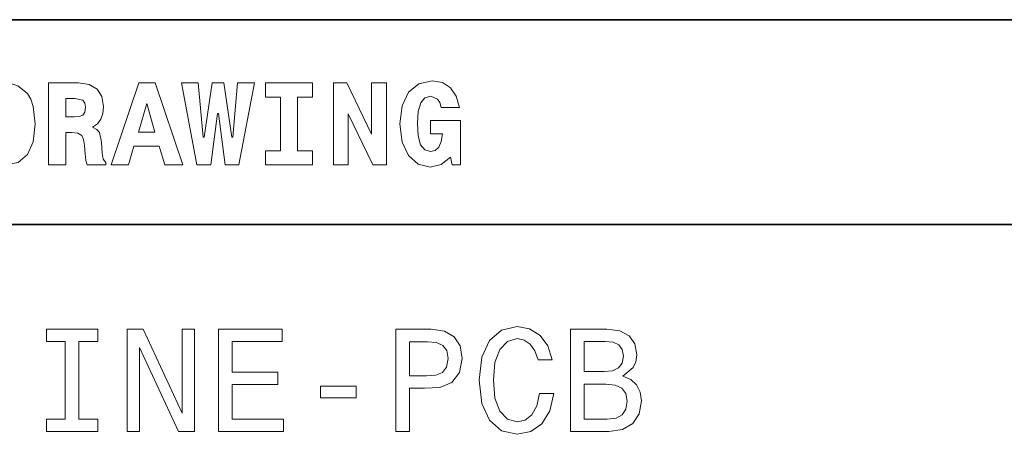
# Model space of a CAD drawing. Extents: x 0 to 420, y 0 to 297.
# Tile 9 of 16: x 263 to 311, y 50 to 70. Entities that reach past the tile are written whole.
import ezdxf

# ---------------------------------------------------------------- set-up
doc = ezdxf.new("R2010")
doc.units = 0

msp = doc.modelspace()

# ---------------------------------------------------------------- linework, layer by layer
at = {"color": 7, "lineweight": 35}
for p, q in [((220, 70), (410, 70)), ((220, 60), (350, 60))]:
    msp.add_line(p, q, dxfattribs=at)
at = {"color": 7, "lineweight": 13}
for points in [[(261.89624, 66.907776), (260.56485, 66.907776), (260.56485, 62.90778), (261.89624, 62.90778), (262.541779, 63.028816), (263.002869, 63.409222), (263.285309, 64.0317), (263.38327, 64.907776), (263.285309, 65.766571), (263.164246, 66.112389), (263.002869, 66.394814), (262.536011, 66.775215), (262.236298, 66.873199)], [(264.034576, 66.907776), (264.034576, 62.90778), (264.876068, 62.90778), (264.876068, 64.492798), (265.15274, 64.492798), (265.463989, 64.452446), (265.654175, 64.337173), (265.746399, 64.141212), (265.786743, 63.858788), (265.815552, 63.449566), (265.850159, 63.121037), (265.919312, 62.90778), (266.835724, 62.90778), (266.835724, 63.017288), (266.703186, 63.184437), (266.657043, 63.478386), (266.616699, 64.014404), (266.524506, 64.48703), (266.397705, 64.642647), (266.17868, 64.752159), (266.420746, 64.913544), (266.587891, 65.132561), (266.680115, 65.409218), (266.714691, 65.755043), (266.634003, 66.244957), (266.403442, 66.60807), (266.023041, 66.827087), (265.498566, 66.907776)], [(268.443817, 66.907776), (267.089325, 62.90778), (267.936584, 62.90778), (268.207489, 63.824207), (269.440918, 63.824207), (269.723328, 62.90778), (270.587891, 62.90778), (269.239197, 66.907776)], [(272.662842, 62.90778), (273.337189, 62.90778), (274.092224, 66.913544), (273.273773, 66.913544), (273.031708, 64.268013), (272.991364, 64.268013), (272.593658, 66.913544), (272.023071, 66.913544), (271.642639, 64.268013), (271.59079, 64.268013), (271.342957, 66.913544), (270.524506, 66.913544), (271.279541, 62.90778), (271.959656, 62.90778), (272.288177, 65.414986), (272.340057, 65.414986)], [(275.360229, 66.216141), (275.360229, 63.599422), (274.628235, 63.599422), (274.628235, 62.90778), (276.933716, 62.90778), (276.933716, 63.599422), (276.201721, 63.599422), (276.201721, 66.216141), (276.933716, 66.216141), (276.933716, 66.907776), (274.628235, 66.907776), (274.628235, 66.216141)], [(277.953888, 66.907776), (277.953888, 62.90778), (278.674347, 62.90778), (278.674347, 65.403458), (279.878967, 62.90778), (280.541779, 62.90778), (280.541779, 66.907776), (279.82132, 66.907776), (279.82132, 64.400574), (278.61673, 66.907776)], [(284.109528, 65.703171), (283.959656, 66.256485), (283.677246, 66.671471), (283.279541, 66.925072), (282.778107, 67.017288), (282.121033, 66.873199), (281.625366, 66.452446), (281.30835, 65.789627), (281.198853, 64.907776), (281.30835, 64.020172), (281.625366, 63.357346), (282.092224, 62.9366), (282.680115, 62.798271), (283.227661, 62.919308), (283.671478, 63.288181), (283.763702, 62.90778), (284.161377, 62.90778), (284.161377, 65.06916), (282.697418, 65.06916), (282.697418, 64.42939), (283.279541, 64.42939), (283.221924, 64.048988), (283.106628, 63.778095), (282.933716, 63.61095), (282.703186, 63.559078), (282.414978, 63.639767), (282.213257, 63.893372), (282.097992, 64.325645), (282.063416, 64.94236), (282.10376, 65.51873), (282.224792, 65.933716), (282.426514, 66.181557), (282.714691, 66.268013), (283.043243, 66.123917), (283.15274, 65.951004), (283.227661, 65.703171)], [(264.876068, 66.146973), (265.319885, 66.146973), (265.711823, 66.060516), (265.809814, 65.927956), (265.844391, 65.720459), (265.809814, 65.484146), (265.706055, 65.340057), (265.533142, 65.270889), (265.291077, 65.253601), (264.876068, 65.253601)], [(268.835724, 65.91066), (269.233429, 64.498558), (268.426514, 64.498558)], [(264.848694, 50.486309), (263.926514, 50.486309), (263.926514, 49.881123), (266.433716, 49.881123), (266.433716, 50.486309), (265.511536, 50.486309), (265.511536, 54.275936), (266.433716, 54.275936), (266.433716, 54.881123), (263.926514, 54.881123), (263.926514, 54.275936), (264.848694, 54.275936)], [(267.874634, 49.881123), (268.472626, 49.881123), (268.472626, 53.980545), (270.389038, 49.881123), (271.159943, 49.881123), (271.159943, 54.881123), (270.554749, 54.881123), (270.554749, 50.7817), (268.659943, 54.881123), (267.874634, 54.881123)], [(272.341492, 49.881123), (275.511536, 49.881123), (275.511536, 50.486309), (273.004333, 50.486309), (273.004333, 52.179394), (275.237762, 52.179394), (275.237762, 52.777374), (273.004333, 52.777374), (273.004333, 54.275936), (275.453888, 54.275936), (275.453888, 54.881123), (272.341492, 54.881123)], [(281.008636, 49.881123), (281.671478, 49.881123), (281.671478, 51.992073), (282.406342, 51.992073), (283.148407, 52.028095), (283.739197, 52.280258), (284.121033, 52.770172), (284.250732, 53.440201), (284.149841, 54.059795), (283.861664, 54.513687), (283.386169, 54.787464), (282.737762, 54.881123), (281.008636, 54.881123)], [(288.033142, 51.739914), (287.889038, 51.134724), (287.651306, 50.70245), (287.319885, 50.435879), (286.930847, 50.349422), (286.462524, 50.479107), (286.095093, 50.868153), (285.850159, 51.502159), (285.770905, 52.381123), (285.850159, 53.25288), (286.087891, 53.894089), (286.455322, 54.283138), (286.930847, 54.420029), (287.276672, 54.34798), (287.572052, 54.146252), (287.802582, 53.822044), (287.96109, 53.375359), (288.645538, 53.375359), (288.429382, 54.059795), (288.054749, 54.578529), (287.543213, 54.902737), (286.930847, 55.018009), (286.167145, 54.837894), (285.583557, 54.333572), (285.208923, 53.505043), (285.079254, 52.381123), (285.208923, 51.257202), (285.583557, 50.428673), (286.167145, 49.917145), (286.930847, 49.744236), (287.600861, 49.881123), (288.141205, 50.262966), (288.523071, 50.889767), (288.724792, 51.739914)], [(292.10376, 52.582851), (292.608063, 53.000717), (292.737762, 53.2817), (292.780975, 53.627522), (292.687317, 54.167866), (292.406342, 54.556915), (291.952454, 54.794666), (291.318451, 54.881123), (289.53891, 54.881123), (289.53891, 49.881123), (291.419312, 49.881123), (292.089355, 49.981987), (292.586456, 50.277374), (292.89624, 50.745674), (293.004333, 51.379681), (292.939484, 51.804752), (292.766571, 52.15778), (292.485596, 52.417145)], [(282.557648, 54.26873), (282.989929, 54.225502), (283.306915, 54.088615), (283.494232, 53.836452), (283.559082, 53.440201), (283.48703, 53.022331), (283.292511, 52.770172), (282.96109, 52.640488), (282.507202, 52.604465), (281.671478, 52.604465), (281.671478, 54.26873)], [(291.181549, 52.806194), (290.201721, 52.806194), (290.201721, 54.283138), (291.239197, 54.283138), (291.628235, 54.239914), (291.902008, 54.110229), (292.067719, 53.886887), (292.125366, 53.555473), (292.060516, 53.22406), (291.887604, 52.993515), (291.592224, 52.849422)], [(277.319885, 51.530979), (279.063416, 51.530979), (279.063416, 52.100143), (277.319885, 52.100143)], [(291.340057, 50.479107), (290.201721, 50.479107), (290.201721, 52.201008), (291.275208, 52.201008), (291.729095, 52.150574), (292.053314, 51.999279), (292.247833, 51.739914), (292.312683, 51.365273), (292.247833, 50.969017), (292.067719, 50.695244), (291.765137, 50.529537)]]:
    msp.add_lwpolyline(points, close=True, dxfattribs=at)

doc.saveas('drawing.dxf')
